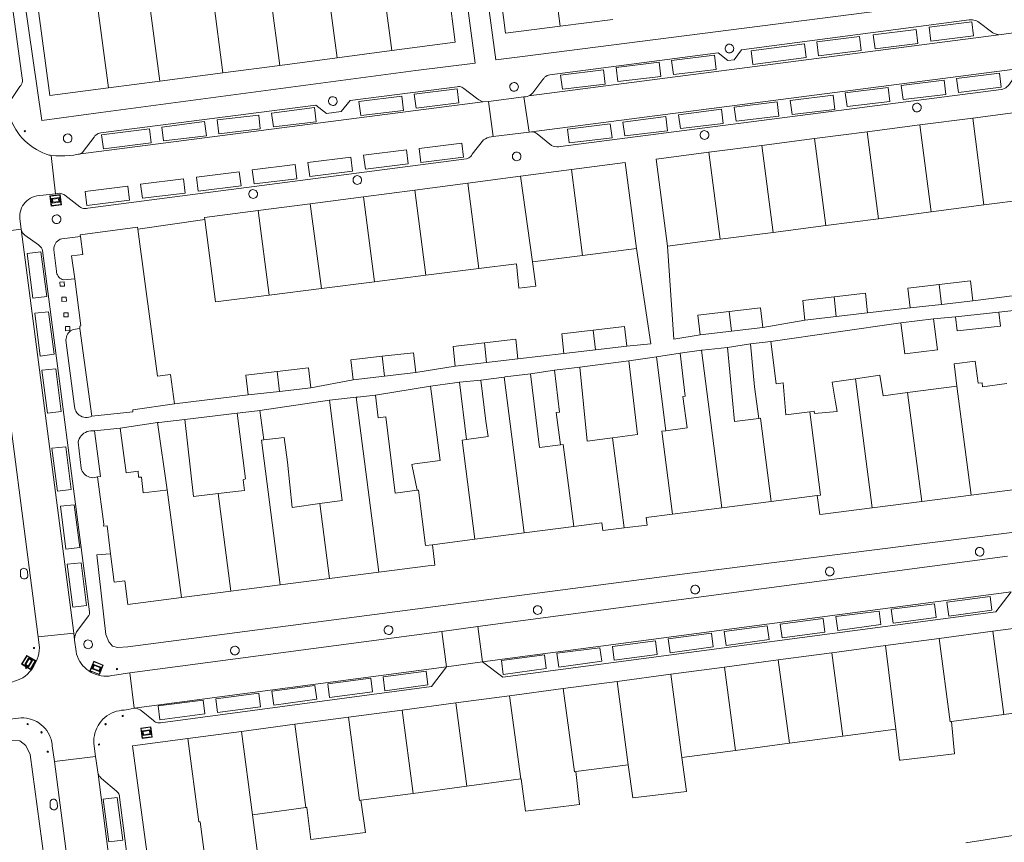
# Model space of a CAD drawing. Header units: metres. Extents: x 89888 to 94270, y 464165 to 468904.
# Tile 63 of 256: x 91215 to 91310, y 466102 to 466182. Entities that reach past the tile are written whole.
import ezdxf

# ---------------------------------------------------------------- set-up
doc = ezdxf.new("R2010")
doc.units = ezdxf.units.M
doc.layers.get('0').update_dxf_attribs({"linetype": 'CONTINUOUS'})
for name, color, linetype, lineweight in [('B_BEBOUWINGSGRENS_0', 251, 'CONTINUOUS', 13), ('B_TUSSENMUUR_0', 251, 'CONTINUOUS', 13), ('Q_PAALTJE_0', 251, 'CONTINUOUS', 13), ('Q_VERKEERSBORD_0', 251, 'CONTINUOUS', 13), ('V_WEGGRENS_0', 251, 'CONTINUOUS', 13)]:
    doc.layers.add(name, color=color, linetype=linetype, lineweight=lineweight)

# ---------------------------------------------------------------- blocks, each defined once
blk = doc.blocks.new('Q_PAAL_STEEN')
for points in [[(-0.5, 0.5), (0.5, 0.5), (0.5, -0.5), (-0.5, -0.5)], [(-0.08, 0.33), (0.07, 0.33), (0.07, -0.33), (-0.08, -0.33)]]:
    blk.add_lwpolyline(points, close=True)
blk.add_lwpolyline([(-0.44, 0.46), (0.44, 0.46, -0.414214), (0.46, 0.44), (0.46, -0.44, -0.414214), (0.44, -0.46), (-0.44, -0.46, -0.414214), (-0.46, -0.44), (-0.46, 0.44), (-0.46, 0.44), (-0.46, 0.45), (-0.46, 0.45), (-0.46, 0.45), (-0.46, 0.45), (-0.46, 0.45), (-0.46, 0.45), (-0.46, 0.46), (-0.46, 0.46), (-0.46, 0.46), (-0.45, 0.46), (-0.45, 0.46), (-0.45, 0.46), (-0.45, 0.46), (-0.45, 0.46), (-0.45, 0.46), (-0.44, 0.46), (-0.44, 0.46)], format="xyb")
blk = doc.blocks.new('Q_PAALTJE')
at = {"color": 251, "true_color": 0x666666, "xscale": 0.1, "yscale": 0.1, "zscale": 0.01}
blk.add_blockref('Q_PAAL_STEEN', (0, 0), dxfattribs=at)
blk = doc.blocks.new('Q_VERKEERSBORD')
for points in [[(-0.5, 0.5), (0.5, 0.5), (0.5, -0.5), (-0.5, -0.5)], [(-0.369, 0.22), (0.358, 0.22), (0.358, -0.214), (-0.369, -0.214)]]:
    blk.add_lwpolyline(points, close=True)
for points in [[(-0.442, 0.464), (0.438, 0.464, -0.414214), (0.459, 0.442), (0.459, -0.437, -0.414214), (0.438, -0.459), (-0.442, -0.459, -0.414214), (-0.463, -0.437), (-0.463, 0.442), (-0.463, 0.444), (-0.463, 0.446), (-0.463, 0.448), (-0.462, 0.45), (-0.461, 0.451), (-0.46, 0.453), (-0.459, 0.455), (-0.458, 0.456), (-0.457, 0.457), (-0.456, 0.459), (-0.454, 0.46), (-0.453, 0.461), (-0.451, 0.462), (-0.449, 0.462), (-0.447, 0.463), (-0.446, 0.463), (-0.444, 0.464), (-0.442, 0.464)], [(-0.287, 0.16), (0.281, 0.16, -0.414214), (0.303, 0.139), (0.303, -0.134, -0.414214), (0.281, -0.156), (-0.287, -0.156, -0.414214), (-0.308, -0.134), (-0.308, 0.139), (-0.308, 0.14), (-0.308, 0.142), (-0.307, 0.144), (-0.307, 0.146), (-0.306, 0.148), (-0.305, 0.149), (-0.304, 0.151), (-0.303, 0.152), (-0.302, 0.154), (-0.3, 0.155), (-0.299, 0.156), (-0.297, 0.157), (-0.296, 0.158), (-0.294, 0.159), (-0.292, 0.159), (-0.29, 0.16), (-0.288, 0.16), (-0.287, 0.16)]]:
    blk.add_lwpolyline(points, format="xyb")

msp = doc.modelspace()

# ---------------------------------------------------------------- linework, layer by layer
at = {"layer": 'B_BEBOUWINGSGRENS_0'}
for p, q in [((91267.331, 466181.609), (91272.47, 466182.253)), ((91251.001, 466179.241), (91245.681, 466178.543)), ((91245.681, 466178.543), (91240.108, 466177.811)), ((91234.585, 466177.087), (91228.468, 466176.284)), ((91240.108, 466177.811), (91234.585, 466177.087)), ((91228.468, 466176.284), (91223.464, 466175.627)), ((91307.415, 466172.695), (91312.538, 466173.359)), ((91302.292, 466172.032), (91307.415, 466172.695)), ((91292.046, 466170.704), (91297.169, 466171.368)), ((91297.169, 466171.368), (91302.292, 466172.032)), ((91286.922, 466170.04), (91292.046, 466170.704)), ((91276.676, 466168.713), (91281.799, 466169.377)), ((91281.799, 466169.377), (91286.922, 466170.04)), ((91268.435, 466167.685), (91273.671, 466168.368)), ((91273.671, 466168.368), (91274.76, 466160.018)), ((91277.773, 466160.25), (91276.676, 466168.713)), ((91263.503, 466167.041), (91268.435, 466167.685)), ((91258.371, 466166.372), (91263.503, 466167.041)), ((91248.246, 466165.051), (91253.234, 466165.702)), ((91253.234, 466165.702), (91258.371, 466166.372)), ((91243.08, 466164.377), (91248.246, 466165.051)), ((91313.632, 466164.92), (91308.509, 466164.253)), ((91238.023, 466163.717), (91243.08, 466164.377)), ((91303.387, 466163.586), (91298.264, 466162.919)), ((91308.509, 466164.253), (91303.387, 466163.586)), ((91298.264, 466162.919), (91293.141, 466162.252)), ((91293.141, 466162.252), (91288.018, 466161.584)), ((91282.896, 466160.917), (91277.773, 466160.25)), ((91288.018, 466161.584), (91282.896, 466160.917)), ((91274.76, 466160.018), (91269.522, 466159.353)), ((91269.522, 466159.353), (91264.671, 466158.738)), ((91259.454, 466158.076), (91254.314, 466157.424)), ((91254.314, 466157.424), (91249.324, 466156.791)), ((91244.155, 466156.135), (91239.096, 466155.493)), ((91249.324, 466156.791), (91244.155, 466156.135)), ((91307.422, 466154.954), (91304.378, 466154.603)), ((91304.378, 466154.603), (91301.333, 466154.251)), ((91294.166, 466153.424), (91291.121, 466153.073)), ((91297.21, 466153.775), (91294.166, 466153.424)), ((91300.439, 466152.815), (91303.621, 466153.21)), ((91305.755, 466153.379), (91309.948, 466153.858)), ((91221.873, 466143.752), (91220.711, 466152.256)), ((91287.027, 466152.349), (91283.983, 466151.998)), ((91283.983, 466151.998), (91280.938, 466151.646)), ((91270.763, 466150.176), (91267.718, 466149.825)), ((91273.808, 466150.528), (91270.763, 466150.176)), ((91285.833, 466150.756), (91287.811, 466150.992)), ((91263.248, 466149.309), (91260.204, 466148.958)), ((91276.693, 466149.509), (91277.596, 466142.325)), ((91278.991, 466149.865), (91281.074, 466150.142)), ((91260.204, 466148.958), (91257.159, 466148.606)), ((91266.784, 466148.208), (91269.246, 466148.511)), ((91250.273, 466147.638), (91247.228, 466147.287)), ((91253.317, 466147.989), (91250.273, 466147.638)), ((91259.642, 466147.246), (91261.91, 466147.536)), ((91243.123, 466146.505), (91240.078, 466146.153)), ((91257.573, 466147.04), (91258.26, 466141.474)), ((91301.095, 466146.026), (91305.883, 466146.662)), ((91240.078, 466146.153), (91237.034, 466145.802)), ((91244.957, 466145.297), (91247.541, 466145.575)), ((91238.169, 466144.284), (91238.554, 466141.435)), ((91222.105, 466142.315), (91224.612, 466142.581)), ((91229.188, 466136.59), (91228.237, 466143.119)), ((91292.321, 466136.041), (91287.838, 466135.465)), ((91307.25, 466136.071), (91302.46, 466135.455)), ((91312.05, 466136.687), (91307.25, 466136.071)), ((91287.838, 466135.465), (91283.047, 466134.85)), ((91302.46, 466135.455), (91297.659, 466134.839)), ((91283.047, 466134.85), (91278.246, 466134.234)), ((91268.662, 466133.021), (91263.862, 466132.405)), ((91263.862, 466132.405), (91259.071, 466131.79)), ((91259.071, 466131.79), (91254.934, 466131.259)), ((91249.735, 466128.582), (91244.945, 466127.967)), ((91240.144, 466127.35), (91235.353, 466126.735)), ((91244.945, 466127.967), (91240.144, 466127.35)), ((91235.353, 466126.735), (91230.563, 466126.12)), ((91309.371, 466122.855), (91314.584, 466123.55)), ((91304.159, 466122.161), (91309.371, 466122.855)), ((91298.927, 466121.463), (91304.159, 466122.161)), ((91288.532, 466120.077), (91293.734, 466120.771)), ((91293.734, 466120.771), (91298.927, 466121.463)), ((91283.309, 466119.381), (91288.532, 466120.077)), ((91272.884, 466117.991), (91278.087, 466118.685)), ((91278.087, 466118.685), (91283.309, 466119.381)), ((91267.652, 466117.294), (91272.884, 466117.991)), ((91262.44, 466116.599), (91267.652, 466117.294)), ((91251.995, 466115.207), (91257.217, 466115.903)), ((91257.217, 466115.903), (91262.44, 466116.599)), ((91246.783, 466114.512), (91251.995, 466115.207)), ((91315.663, 466115.456), (91310.45, 466114.761)), ((91241.58, 466113.818), (91246.783, 466114.512)), ((91310.45, 466114.761), (91305.36, 466114.083)), ((91231.175, 466112.431), (91236.387, 466113.126)), ((91236.387, 466113.126), (91241.58, 466113.818)), ((91299.942, 466113.361), (91294.813, 466112.677)), ((91225.824, 466111.718), (91231.175, 466112.431)), ((91289.611, 466111.984), (91284.388, 466111.288)), ((91294.813, 466112.677), (91289.611, 466111.984)), ((91227.356, 466100.232), (91225.824, 466111.718)), ((91284.388, 466111.288), (91279.166, 466110.592)), ((91273.963, 466109.898), (91268.873, 466109.22)), ((91263.519, 466108.507), (91258.296, 466107.81)), ((91258.296, 466107.81), (91253.074, 466107.114)), ((91253.074, 466107.114), (91247.986, 466106.436)), ((91242.659, 466105.726), (91237.466, 466105.034))]:
    msp.add_line(p, q, dxfattribs=at)
for points in [[(91266.311, 466189.745), (91261.008, 466189.08), (91262.028, 466180.944), (91267.331, 466181.609)], [(91223.464, 466175.627), (91217.77, 466174.88), (91216.659, 466183.347), (91221.039, 466183.895), (91220.927, 466185.465), (91219.678, 466185.404), (91219.543, 466187.617), (91221.859, 466187.86)], [(91258.156, 466185.079), (91256.526, 466184.871), (91257.159, 466180.049), (91251.001, 466179.241)], [(91232.824, 466162.827), (91232.797, 466163.035), (91238.023, 466163.717)], [(91239.096, 466155.493), (91233.867, 466154.83), (91232.824, 466162.827)], [(91220.762, 466161.198), (91220.742, 466161.347), (91226.294, 466162.087), (91226.319, 466161.901)], [(91226.319, 466161.901), (91228.222, 466147.637), (91229.49, 466147.793), (91229.894, 466144.942)], [(91220.195, 466157.085), (91219.899, 466159.305), (91220.995, 466159.451), (91220.762, 466161.198)], [(91264.671, 466158.738), (91264.97, 466156.382), (91263.334, 466156.168), (91263.119, 466158.541), (91259.454, 466158.076)], [(91220.711, 466152.256), (91220.679, 466152.493), (91220.806, 466152.51), (91220.195, 466157.085)], [(91304.156, 466156.52), (91307.201, 466156.871), (91307.422, 466154.954)], [(91301.333, 466154.251), (91301.112, 466156.168), (91304.156, 466156.52)], [(91291.121, 466153.073), (91290.9, 466154.99), (91293.945, 466155.341)], [(91293.945, 466155.341), (91296.989, 466155.693), (91297.21, 466153.775)], [(91283.762, 466153.915), (91286.806, 466154.267), (91287.027, 466152.349)], [(91280.938, 466151.646), (91280.717, 466153.564), (91283.762, 466153.915)], [(91303.621, 466153.21), (91303.996, 466150.189), (91300.814, 466149.794), (91300.439, 466152.815)], [(91309.948, 466153.858), (91310.103, 466152.495), (91305.911, 466152.016), (91305.755, 466153.379)], [(91267.718, 466149.825), (91267.497, 466151.742), (91270.542, 466152.094)], [(91270.542, 466152.094), (91273.586, 466152.445), (91273.808, 466150.528)], [(91259.982, 466150.875), (91263.027, 466151.226), (91263.248, 466149.309)], [(91257.159, 466148.606), (91256.938, 466150.524), (91259.982, 466150.875)], [(91281.074, 466150.142), (91281.151, 466150.152), (91283.595, 466150.412)], [(91283.595, 466150.412), (91284.289, 466143.21), (91286.625, 466143.519)], [(91286.625, 466143.519), (91286.233, 466146.596), (91285.833, 466150.756)], [(91287.811, 466150.992), (91288.315, 466146.879), (91289.001, 466146.973), (91289.278, 466143.87), (91291.583, 466144.175)], [(91247.228, 466147.287), (91247.007, 466149.204), (91250.052, 466149.555)], [(91250.052, 466149.555), (91253.096, 466149.907), (91253.317, 466147.989)], [(91274.018, 466149.125), (91276.282, 466149.45), (91276.693, 466149.509)], [(91277.596, 466142.325), (91279.674, 466142.599), (91279.272, 466145.664), (91279.475, 466145.692), (91278.991, 466149.865)], [(91239.857, 466148.071), (91242.902, 466148.422), (91243.123, 466146.505)], [(91269.246, 466148.511), (91269.979, 466141.317), (91272.421, 466141.64)], [(91272.421, 466141.64), (91274.872, 466141.964), (91274.018, 466149.125)], [(91305.883, 466146.662), (91305.602, 466148.835), (91307.664, 466149.079), (91307.938, 466146.935), (91308.319, 466146.986), (91308.359, 466146.606), (91310.732, 466146.9)], [(91237.034, 466145.802), (91236.812, 466147.719), (91239.857, 466148.071)], [(91261.91, 466147.536), (91262.01, 466147.549), (91264.456, 466147.853)], [(91264.456, 466147.853), (91265.334, 466140.703), (91267.373, 466140.972)], [(91267.373, 466140.972), (91266.95, 466144.102), (91267.266, 466144.132), (91266.784, 466148.208)], [(91291.583, 466144.175), (91292.023, 466144.233), (91292.05, 466143.991), (91294.258, 466144.201), (91294.09, 466145.095), (91293.777, 466147.045), (91296.042, 466147.372)], [(91296.042, 466147.372), (91298.385, 466147.71), (91298.715, 466145.71), (91301.095, 466146.026)], [(91253.442, 466136.549), (91252.946, 466139.064), (91253.247, 466139.104), (91255.698, 466139.428), (91254.748, 466146.663)], [(91254.748, 466146.663), (91257.112, 466146.978), (91257.573, 466147.04)], [(91258.26, 466141.474), (91260.341, 466141.767), (91260.14, 466143.255), (91259.642, 466147.246)], [(91247.541, 466145.575), (91247.672, 466145.589), (91249.405, 466145.773)], [(91249.405, 466145.773), (91249.668, 466143.592), (91250.403, 466143.673), (91251.309, 466136.255), (91253.442, 466136.549)], [(91229.894, 466144.942), (91225.849, 466144.358), (91225.841, 466144.179), (91221.873, 466143.752)], [(91244.005, 466135.247), (91246.183, 466135.547), (91244.957, 466145.297)], [(91234.127, 466136.234), (91236.699, 466136.532), (91236.559, 466137.576), (91236.773, 466137.655), (91235.965, 466144.028)], [(91235.965, 466144.028), (91237.962, 466144.26), (91238.169, 466144.284)], [(91224.612, 466142.581), (91225.179, 466138.243), (91226.347, 466138.406), (91226.393, 466137.803), (91226.695, 466137.834), (91226.848, 466136.282), (91229.037, 466136.567), (91229.188, 466136.59)], [(91228.237, 466143.119), (91228.367, 466143.134), (91230.878, 466143.429)], [(91230.878, 466143.429), (91231.739, 466135.957), (91234.127, 466136.234)], [(91222.418, 466137.857), (91222.696, 466137.896), (91222.105, 466142.315)], [(91238.554, 466141.435), (91240.552, 466141.679), (91240.872, 466139.262), (91241.326, 466134.877), (91244.005, 466135.247)], [(91223.686, 466130.376), (91223.339, 466133.078), (91223.001, 466133.056), (91223.01, 466133.251), (91222.418, 466137.857)], [(91297.659, 466134.839), (91292.867, 466134.223), (91292.56, 466134.184), (91292.321, 466136.041)], [(91278.246, 466134.234), (91275.71, 466133.908), (91275.806, 466133.164), (91273.55, 466132.884)], [(91273.55, 466132.884), (91271.491, 466132.628), (91271.395, 466133.372), (91268.662, 466133.021)], [(91254.934, 466131.259), (91255.188, 466129.282), (91254.526, 466129.197), (91249.735, 466128.582)], [(91230.563, 466126.12), (91225.361, 466125.452), (91225.066, 466127.753), (91224.04, 466127.621), (91223.686, 466130.376)], [(91305.36, 466114.083), (91305.632, 466110.939), (91300.408, 466110.35), (91300.289, 466110.337), (91299.942, 466113.361)], [(91279.166, 466110.592), (91279.605, 466107.299), (91274.394, 466106.666), (91273.963, 466109.898)], [(91268.873, 466109.22), (91269.209, 466106.035), (91263.971, 466105.398), (91263.574, 466108.514), (91263.519, 466108.507)], [(91247.986, 466106.436), (91248.426, 466103.314), (91243.125, 466102.621), (91242.752, 466105.738), (91242.659, 466105.726)], [(91237.466, 466105.034), (91237.929, 466101.559), (91232.822, 466100.918)], [(91307.049, 466099.342), (91312.441, 466100.079), (91311.969, 466103.103), (91306.742, 466102.323)]]:
    msp.add_lwpolyline(points, dxfattribs=at)
at = {"layer": 'B_TUSSENMUUR_0'}
for p, q in [((91244.077, 466190.767), (91245.681, 466178.543)), ((91266.311, 466189.745), (91267.331, 466181.609)), ((91232.982, 466189.298), (91234.585, 466177.087)), ((91221.859, 466187.86), (91223.464, 466175.627)), ((91251.001, 466179.241), (91249.915, 466187.512)), ((91239.014, 466186.147), (91240.108, 466177.811)), ((91227.365, 466184.688), (91228.468, 466176.284)), ((91307.415, 466172.695), (91308.509, 466164.253)), ((91297.169, 466171.368), (91298.264, 466162.919)), ((91302.292, 466172.032), (91303.387, 466163.586)), ((91292.046, 466170.704), (91293.141, 466162.252)), ((91281.799, 466169.377), (91282.896, 466160.917)), ((91286.922, 466170.04), (91288.018, 466161.584)), ((91268.435, 466167.685), (91269.522, 466159.353)), ((91263.503, 466167.041), (91264.671, 466158.738)), ((91253.234, 466165.702), (91254.314, 466157.424)), ((91259.454, 466158.076), (91258.371, 466166.372)), ((91249.324, 466156.791), (91248.246, 466165.051)), ((91238.023, 466163.717), (91239.096, 466155.493)), ((91243.08, 466164.377), (91244.155, 466156.135)), ((91304.156, 466156.52), (91304.378, 466154.603)), ((91293.945, 466155.341), (91294.166, 466153.424)), ((91283.762, 466153.915), (91283.983, 466151.998)), ((91270.542, 466152.094), (91270.763, 466150.176)), ((91259.982, 466150.875), (91260.204, 466148.958)), ((91250.052, 466149.555), (91250.273, 466147.638)), ((91281.074, 466150.142), (91283.047, 466134.85)), ((91239.857, 466148.071), (91240.078, 466146.153)), ((91261.91, 466147.536), (91263.862, 466132.405)), ((91296.042, 466147.372), (91297.659, 466134.839)), ((91305.883, 466146.662), (91307.25, 466136.071)), ((91247.541, 466145.575), (91249.735, 466128.582)), ((91301.095, 466146.026), (91302.46, 466135.455)), ((91273.55, 466132.884), (91272.421, 466141.64)), ((91229.188, 466136.59), (91230.563, 466126.12)), ((91234.127, 466136.234), (91235.353, 466126.735)), ((91244.005, 466135.247), (91244.945, 466127.967)), ((91309.371, 466122.855), (91310.45, 466114.761)), ((91293.734, 466120.771), (91294.813, 466112.677)), ((91299.942, 466113.361), (91298.927, 466121.463)), ((91288.532, 466120.077), (91289.611, 466111.984)), ((91279.166, 466110.592), (91278.087, 466118.685)), ((91283.309, 466119.381), (91284.388, 466111.288)), ((91272.884, 466117.991), (91273.963, 466109.898)), ((91257.217, 466115.903), (91258.296, 466107.81)), ((91262.44, 466116.599), (91263.519, 466108.507)), ((91251.995, 466115.207), (91253.074, 466107.114)), ((91237.466, 466105.034), (91236.387, 466113.126)), ((91241.58, 466113.818), (91242.659, 466105.726))]:
    msp.add_line(p, q, dxfattribs=at)
for points in [[(91286.625, 466143.519), (91286.796, 466143.542), (91287.838, 466135.465)], [(91292.321, 466136.041), (91292.627, 466136.08), (91291.583, 466144.175)], [(91277.596, 466142.325), (91277.208, 466142.274), (91278.246, 466134.234)], [(91240.144, 466127.35), (91238.33, 466141.408), (91238.554, 466141.435)], [(91258.26, 466141.474), (91257.83, 466141.413), (91259.071, 466131.79)], [(91267.373, 466140.972), (91267.632, 466141.006), (91268.662, 466133.021)], [(91253.442, 466136.549), (91253.574, 466136.567), (91254.271, 466131.174), (91254.934, 466131.259)], [(91304.159, 466122.161), (91305.238, 466114.067), (91305.36, 466114.083)], [(91268.873, 466109.22), (91268.731, 466109.201), (91267.652, 466117.294)], [(91246.783, 466114.512), (91247.862, 466106.42), (91247.986, 466106.436)], [(91231.175, 466112.431), (91232.254, 466104.339), (91232.378, 466104.356), (91232.822, 466100.918)]]:
    msp.add_lwpolyline(points, dxfattribs=at)
at = {"layer": 'V_WEGGRENS_0'}
for p, q in [((91261.113, 466178.336), (91258.292, 466198.678)), ((91216.997, 466172.469), (91213.73, 466195.113)), ((91258.156, 466185.079), (91259.095, 466178.031)), ((91264.3, 466174.855), (91309.961, 466180.778)), ((91309.961, 466180.778), (91312.119, 466181.082)), ((91312.252, 466177.523), (91264.555, 466171.358)), ((91259.851, 466174.27), (91220.543, 466169.175)), ((91259.851, 466174.27), (91260.373, 466174.313)), ((91263.829, 466174.752), (91260.373, 466174.313)), ((91260.373, 466174.313), (91260.848, 466170.906)), ((91264.32, 466171.333), (91263.829, 466174.752)), ((91260.848, 466170.906), (91264.32, 466171.333)), ((91264.555, 466171.358), (91264.32, 466171.333)), ((91217.918, 466169.048), (91218.321, 466165.341)), ((91226.319, 466161.901), (91232.824, 466162.827)), ((91215.006, 466161.903), (91211.554, 466161.464)), ((91220.103, 466122.682), (91215.006, 466161.903)), ((91211.554, 466161.464), (91216.628, 466122.53)), ((91274.76, 466160.018), (91276.153, 466150.772)), ((91278.4, 466151.22), (91277.773, 466160.25)), ((91311.75, 466155.484), (91307.422, 466154.954)), ((91301.333, 466154.251), (91297.21, 466153.775)), ((91309.948, 466153.858), (91314.64, 466154.359)), ((91291.121, 466153.073), (91287.027, 466152.349)), ((91303.621, 466153.21), (91305.755, 466153.379)), ((91287.811, 466150.992), (91300.439, 466152.815)), ((91280.938, 466151.646), (91278.4, 466151.22)), ((91276.153, 466150.772), (91273.808, 466150.528)), ((91283.595, 466150.412), (91285.833, 466150.756)), ((91267.718, 466149.825), (91263.248, 466149.309)), ((91276.693, 466149.509), (91278.991, 466149.865)), ((91257.159, 466148.606), (91253.317, 466147.989)), ((91269.246, 466148.511), (91274.018, 466149.125)), ((91264.456, 466147.853), (91266.784, 466148.208)), ((91247.228, 466147.287), (91243.123, 466146.505)), ((91249.405, 466145.773), (91254.748, 466146.663)), ((91257.573, 466147.04), (91259.642, 466147.246)), ((91237.034, 466145.802), (91229.894, 466144.942)), ((91238.169, 466144.284), (91244.957, 466145.297)), ((91230.878, 466143.429), (91235.965, 466144.028)), ((91224.612, 466142.581), (91228.237, 466143.119)), ((91259.343, 466123.301), (91310.776, 466130.133)), ((91311.162, 466126.694), (91259.792, 466119.889)), ((91216.657, 466122.306), (91216.628, 466122.53)), ((91216.657, 466122.306), (91220.103, 466122.682)), ((91220.103, 466122.682), (91220.189, 466121.986)), ((91225.537, 466118.805), (91255.842, 466122.844)), ((91259.343, 466123.301), (91255.842, 466122.844)), ((91255.842, 466122.844), (91256.318, 466119.41)), ((91259.792, 466119.889), (91259.343, 466123.301)), ((91220.189, 466121.986), (91220.323, 466120.895)), ((91256.318, 466119.41), (91259.792, 466119.889)), ((91225.978, 466115.382), (91225.537, 466118.805)), ((91225.978, 466115.382), (91256.318, 466119.41)), ((91225.978, 466115.382), (91225.382, 466115.266)), ((91222.211, 466110.677), (91218.222, 466110.207)), ((91222.466, 466108.97), (91222.211, 466110.677)), ((91224.322, 466106.697), (91222.975, 466106.56)), ((91217.824, 466105.753), (91217.867, 466105.671))]:
    msp.add_line(p, q, dxfattribs=at)
for points in [[(91214.014, 466174.483), (91214.874, 466175.755), (91214.964, 466175.867), (91215.034, 466175.993), (91215.085, 466176.128), (91215.113, 466176.269), (91215.119, 466176.413), (91215.102, 466176.556), (91212.77, 466193.502)], [(91307, 466184.254), (91263.675, 466178.667), (91261.113, 466178.336)], [(91264.3, 466174.855), (91264.444, 466174.928), (91264.577, 466175.02), (91264.698, 466175.128), (91265.665, 466176.426), (91265.744, 466176.544), (91265.84, 466176.65), (91265.95, 466176.739), (91266.074, 466176.81), (91266.206, 466176.861), (91266.345, 466176.892), (91282.678, 466179.041), (91283.627, 466178.279), (91284.236, 466178.342), (91284.943, 466179.318), (91307.069, 466182.228), (91307.146, 466182.235), (91307.223, 466182.238)], [(91303.171, 466181.528), (91303.352, 466180.176), (91307.501, 466180.674), (91307.335, 466182.051), (91303.171, 466181.528)], [(91307.223, 466182.238), (91307.399, 466182.228), (91307.535, 466182.205), (91307.668, 466182.169), (91307.796, 466182.12), (91307.92, 466182.058), (91309.379, 466180.957), (91309.492, 466180.912), (91309.608, 466180.871), (91309.724, 466180.835), (91309.842, 466180.804), (91309.961, 466180.778)], [(91297.745, 466180.775), (91297.926, 466179.424), (91302.074, 466179.922), (91301.909, 466181.299), (91297.745, 466180.775)], [(91283.876, 466179.032), (91283.967, 466179.064), (91284.048, 466179.116), (91284.116, 466179.185), (91284.166, 466179.267), (91284.196, 466179.358), (91284.205, 466179.454), (91284.192, 466179.55), (91284.158, 466179.64), (91284.104, 466179.72), (91284.034, 466179.786), (91283.95, 466179.834), (91283.858, 466179.863), (91283.762, 466179.869), (91283.667, 466179.854), (91283.576, 466179.814), (91283.496, 466179.754), (91283.433, 466179.678), (91283.389, 466179.588), (91283.368, 466179.491), (91283.369, 466179.392), (91283.394, 466179.296), (91283.44, 466179.208), (91283.505, 466179.133), (91283.586, 466179.075), (91283.678, 466179.038), (91283.777, 466179.023), (91283.876, 466179.032)], [(91285.889, 466179.235), (91286.07, 466177.884), (91291.254, 466178.586), (91291.075, 466179.911), (91285.889, 466179.235)], [(91292.265, 466180.095), (91292.446, 466178.744), (91296.594, 466179.242), (91296.429, 466180.619), (91292.265, 466180.095)], [(91259.095, 466178.031), (91253.328, 466177.319), (91222.741, 466173.236), (91216.997, 466172.469)], [(91272.78, 466177.588), (91272.961, 466176.237), (91277.11, 466176.735), (91276.945, 466178.112), (91272.78, 466177.588)], [(91278.171, 466178.268), (91278.352, 466176.917), (91282.501, 466177.415), (91282.335, 466178.792), (91278.171, 466178.268)], [(91312.252, 466177.523), (91312.187, 466177.488), (91312.074, 466177.417), (91311.967, 466177.339), (91310.892, 466175.862), (91310.774, 466175.744), (91310.641, 466175.644), (91310.495, 466175.564), (91310.339, 466175.505), (91310.176, 466175.468), (91267.366, 466169.934), (91267.192, 466169.911), (91267.015, 466169.911), (91266.841, 466169.933), (91266.67, 466169.976), (91266.507, 466170.042), (91265.11, 466171.17), (91265.013, 466171.241), (91264.906, 466171.296), (91264.793, 466171.334), (91264.675, 466171.355), (91264.555, 466171.358)], [(91267.39, 466176.853), (91267.571, 466175.502), (91271.72, 466176), (91271.555, 466177.377), (91267.39, 466176.853)], [(91305.839, 466176.531), (91306.02, 466175.18), (91310.169, 466175.678), (91310.004, 466177.055), (91305.839, 466176.531)], [(91262.959, 466175.307), (91263.05, 466175.339), (91263.131, 466175.391), (91263.199, 466175.46), (91263.249, 466175.542), (91263.279, 466175.633), (91263.288, 466175.729), (91263.275, 466175.825), (91263.241, 466175.915), (91263.187, 466175.995), (91263.117, 466176.061), (91263.034, 466176.109), (91262.941, 466176.138), (91262.845, 466176.144), (91262.75, 466176.129), (91262.659, 466176.089), (91262.579, 466176.029), (91262.516, 466175.953), (91262.472, 466175.863), (91262.451, 466175.766), (91262.452, 466175.667), (91262.477, 466175.571), (91262.523, 466175.483), (91262.588, 466175.408), (91262.669, 466175.35), (91262.761, 466175.313), (91262.86, 466175.298), (91262.959, 466175.307)], [(91300.467, 466175.851), (91300.648, 466174.499), (91304.796, 466174.997), (91304.631, 466176.374), (91300.467, 466175.851)], [(91220.543, 466169.175), (91220.654, 466169.191), (91220.761, 466169.229), (91220.858, 466169.286), (91220.941, 466169.362), (91221.008, 466169.453), (91222.083, 466170.85), (91222.168, 466170.951), (91222.265, 466171.041), (91222.374, 466171.117), (91222.491, 466171.179), (91222.616, 466171.224), (91222.745, 466171.253), (91243.609, 466173.948), (91244.665, 466173.133), (91246.08, 466173.321), (91246.957, 466174.396), (91257.346, 466175.736), (91257.46, 466175.756), (91257.574, 466175.755), (91257.687, 466175.734), (91257.795, 466175.694), (91257.893, 466175.635), (91257.98, 466175.56), (91259.216, 466174.619), (91259.336, 466174.537), (91259.459, 466174.461), (91259.587, 466174.391), (91259.718, 466174.327), (91259.851, 466174.27)], [(91253.171, 466175.009), (91253.352, 466173.658), (91257.501, 466174.156), (91257.335, 466175.533), (91253.171, 466175.009)], [(91295.04, 466175.152), (91295.222, 466173.801), (91299.37, 466174.299), (91299.205, 466175.676), (91295.04, 466175.152)], [(91245.355, 466173.928), (91245.446, 466173.96), (91245.527, 466174.012), (91245.595, 466174.081), (91245.645, 466174.163), (91245.676, 466174.255), (91245.684, 466174.351), (91245.671, 466174.446), (91245.637, 466174.536), (91245.584, 466174.616), (91245.513, 466174.682), (91245.43, 466174.73), (91245.337, 466174.759), (91245.241, 466174.765), (91245.146, 466174.75), (91245.055, 466174.71), (91244.976, 466174.65), (91244.912, 466174.574), (91244.869, 466174.484), (91244.847, 466174.387), (91244.848, 466174.288), (91244.873, 466174.192), (91244.919, 466174.104), (91244.984, 466174.029), (91245.065, 466173.971), (91245.158, 466173.934), (91245.256, 466173.92), (91245.355, 466173.928)], [(91247.798, 466174.293), (91247.979, 466172.941), (91252.128, 466173.439), (91251.963, 466174.816), (91247.798, 466174.293)], [(91263.829, 466174.752), (91263.99, 466174.766), (91264.148, 466174.8), (91264.3, 466174.855)], [(91284.26, 466173.737), (91284.441, 466172.386), (91288.589, 466172.884), (91288.424, 466174.261), (91284.26, 466173.737)], [(91289.686, 466174.382), (91289.867, 466173.031), (91294.016, 466173.529), (91293.85, 466174.906), (91289.686, 466174.382)], [(91302.088, 466173.301), (91302.179, 466173.333), (91302.261, 466173.385), (91302.328, 466173.454), (91302.379, 466173.536), (91302.409, 466173.628), (91302.418, 466173.724), (91302.405, 466173.819), (91302.371, 466173.909), (91302.317, 466173.99), (91302.247, 466174.055), (91302.163, 466174.104), (91302.071, 466174.132), (91301.975, 466174.138), (91301.88, 466174.123), (91301.788, 466174.083), (91301.709, 466174.024), (91301.646, 466173.947), (91301.602, 466173.858), (91301.58, 466173.761), (91301.582, 466173.661), (91301.606, 466173.565), (91301.653, 466173.477), (91301.718, 466173.402), (91301.799, 466173.345), (91301.891, 466173.307), (91301.989, 466173.293), (91302.088, 466173.301)], [(91217.437, 466169.193), (91217.108, 466169.32), (91216.788, 466169.467), (91216.477, 466169.633), (91216.178, 466169.819), (91215.89, 466170.022), (91215.615, 466170.242), (91215.354, 466170.479), (91215.109, 466170.732), (91214.879, 466170.999), (91214.666, 466171.28), (91214.471, 466171.573), (91214.306, 466171.86), (91214.156, 466172.155), (91214.024, 466172.459), (91213.908, 466172.769), (91213.809, 466173.085), (91213.728, 466173.406), (91213.665, 466173.731)], [(91239.31, 466173.182), (91239.491, 466171.831), (91243.64, 466172.329), (91243.474, 466173.706), (91239.31, 466173.182)], [(91278.851, 466173.021), (91279.032, 466171.67), (91283.181, 466172.168), (91283.016, 466173.545), (91278.851, 466173.021)], [(91228.654, 466171.821), (91228.835, 466170.47), (91232.984, 466170.968), (91232.819, 466172.345), (91228.654, 466171.821)], [(91234.027, 466172.511), (91234.208, 466171.159), (91238.223, 466171.66), (91238.07, 466172.99), (91234.027, 466172.511)], [(91273.443, 466172.305), (91273.624, 466170.954), (91277.773, 466171.452), (91277.608, 466172.829), (91273.443, 466172.305)], [(91222.807, 466171.069), (91222.988, 466169.718), (91227.634, 466170.276), (91227.468, 466171.653), (91222.807, 466171.069)], [(91268.053, 466171.624), (91268.234, 466170.273), (91272.382, 466170.771), (91272.217, 466172.148), (91268.053, 466171.624)], [(91281.458, 466170.633), (91281.549, 466170.665), (91281.63, 466170.717), (91281.698, 466170.786), (91281.748, 466170.868), (91281.779, 466170.959), (91281.788, 466171.055), (91281.775, 466171.151), (91281.74, 466171.241), (91281.687, 466171.321), (91281.616, 466171.387), (91281.533, 466171.435), (91281.441, 466171.464), (91281.344, 466171.47), (91281.249, 466171.455), (91281.158, 466171.415), (91281.079, 466171.355), (91281.015, 466171.279), (91280.972, 466171.189), (91280.95, 466171.092), (91280.951, 466170.993), (91280.976, 466170.897), (91281.022, 466170.809), (91281.088, 466170.734), (91281.169, 466170.676), (91281.261, 466170.639), (91281.359, 466170.624), (91281.458, 466170.633)], [(91260.848, 466170.906), (91260.649, 466170.883), (91260.453, 466170.838), (91260.265, 466170.771), (91260.085, 466170.683), (91259.916, 466170.574), (91258.806, 466169.178), (91258.747, 466169.067), (91258.67, 466168.969), (91258.577, 466168.886), (91258.471, 466168.82), (91258.355, 466168.773), (91258.233, 466168.748), (91221.467, 466163.939), (91221.334, 466163.914), (91221.198, 466163.908), (91221.063, 466163.922), (91220.931, 466163.954), (91220.805, 466164.005), (91220.688, 466164.074), (91219.247, 466165.193), (91219.15, 466165.257), (91219.048, 466165.309), (91218.939, 466165.35), (91218.827, 466165.377), (91218.713, 466165.392), (91218.321, 466165.341)], [(91219.603, 466170.311), (91219.694, 466170.343), (91219.775, 466170.394), (91219.843, 466170.463), (91219.893, 466170.546), (91219.923, 466170.637), (91219.932, 466170.733), (91219.919, 466170.829), (91219.885, 466170.919), (91219.831, 466170.999), (91219.761, 466171.065), (91219.677, 466171.113), (91219.585, 466171.141), (91219.489, 466171.148), (91219.394, 466171.133), (91219.303, 466171.093), (91219.223, 466171.033), (91219.16, 466170.956), (91219.116, 466170.867), (91219.095, 466170.77), (91219.096, 466170.671), (91219.121, 466170.574), (91219.167, 466170.486), (91219.232, 466170.411), (91219.313, 466170.354), (91219.405, 466170.317), (91219.504, 466170.302), (91219.603, 466170.311)], [(91253.636, 466169.735), (91253.818, 466168.384), (91257.966, 466168.882), (91257.801, 466170.259), (91253.636, 466169.735)], [(91248.246, 466169.09), (91248.427, 466167.739), (91252.576, 466168.237), (91252.411, 466169.614), (91248.246, 466169.09)], [(91263.21, 466168.556), (91263.3, 466168.588), (91263.382, 466168.639), (91263.449, 466168.708), (91263.5, 466168.79), (91263.53, 466168.882), (91263.539, 466168.978), (91263.526, 466169.074), (91263.492, 466169.164), (91263.438, 466169.244), (91263.368, 466169.31), (91263.284, 466169.358), (91263.192, 466169.386), (91263.096, 466169.393), (91263.001, 466169.377), (91262.909, 466169.338), (91262.83, 466169.278), (91262.767, 466169.201), (91262.723, 466169.112), (91262.701, 466169.015), (91262.703, 466168.916), (91262.727, 466168.819), (91262.774, 466168.731), (91262.839, 466168.656), (91262.92, 466168.599), (91263.012, 466168.562), (91263.111, 466168.547), (91263.21, 466168.556)], [(91217.437, 466169.193), (91217.532, 466169.161), (91217.628, 466169.13), (91217.724, 466169.101), (91217.821, 466169.074), (91217.918, 466169.048)], [(91217.918, 466169.048), (91218.357, 466169.019), (91218.796, 466169.01), (91219.235, 466169.021), (91219.673, 466169.052), (91220.109, 466169.104), (91220.543, 466169.175)], [(91242.838, 466168.374), (91243.019, 466167.023), (91247.168, 466167.521), (91247.002, 466168.898), (91242.838, 466168.374)], [(91232.021, 466166.959), (91232.202, 466165.608), (91236.351, 466166.106), (91236.186, 466167.483), (91232.021, 466166.959)], [(91237.447, 466167.658), (91237.628, 466166.306), (91241.777, 466166.804), (91241.612, 466168.181), (91237.447, 466167.658)], [(91226.595, 466166.261), (91226.776, 466164.909), (91230.925, 466165.408), (91230.759, 466166.785), (91226.595, 466166.261)], [(91247.737, 466166.263), (91247.828, 466166.295), (91247.909, 466166.347), (91247.977, 466166.416), (91248.027, 466166.498), (91248.057, 466166.59), (91248.066, 466166.686), (91248.053, 466166.781), (91248.019, 466166.871), (91247.965, 466166.952), (91247.895, 466167.017), (91247.811, 466167.066), (91247.719, 466167.094), (91247.623, 466167.101), (91247.528, 466167.085), (91247.437, 466167.045), (91247.357, 466166.986), (91247.294, 466166.909), (91247.25, 466166.82), (91247.229, 466166.723), (91247.23, 466166.623), (91247.255, 466166.527), (91247.301, 466166.439), (91247.366, 466166.364), (91247.447, 466166.307), (91247.539, 466166.269), (91247.638, 466166.255), (91247.737, 466166.263)], [(91221.204, 466165.562), (91221.386, 466164.211), (91225.534, 466164.709), (91225.369, 466166.086), (91221.204, 466165.562)], [(91237.619, 466164.902), (91237.71, 466164.934), (91237.791, 466164.986), (91237.858, 466165.055), (91237.909, 466165.137), (91237.939, 466165.229), (91237.948, 466165.325), (91237.935, 466165.42), (91237.901, 466165.51), (91237.847, 466165.591), (91237.777, 466165.656), (91237.693, 466165.705), (91237.601, 466165.733), (91237.505, 466165.739), (91237.41, 466165.724), (91237.319, 466165.684), (91237.239, 466165.625), (91237.176, 466165.548), (91237.132, 466165.459), (91237.111, 466165.362), (91237.112, 466165.262), (91237.136, 466165.166), (91237.183, 466165.078), (91237.248, 466165.003), (91237.329, 466164.946), (91237.421, 466164.908), (91237.52, 466164.894), (91237.619, 466164.902)], [(91218.321, 466165.341), (91216.503, 466165.126), (91216.294, 466165.074), (91216.091, 466165), (91215.897, 466164.905), (91215.714, 466164.789), (91215.545, 466164.655), (91215.391, 466164.503), (91215.255, 466164.336), (91215.137, 466164.155), (91215.039, 466163.962), (91214.963, 466163.76), (91214.908, 466163.551), (91214.877, 466163.337), (91214.868, 466163.121), (91214.883, 466162.905), (91215.006, 466161.903)], [(91218.528, 466162.449), (91218.619, 466162.481), (91218.701, 466162.533), (91218.768, 466162.601), (91218.818, 466162.684), (91218.849, 466162.775), (91218.858, 466162.871), (91218.845, 466162.967), (91218.811, 466163.057), (91218.757, 466163.137), (91218.686, 466163.203), (91218.603, 466163.251), (91218.511, 466163.279), (91218.415, 466163.286), (91218.319, 466163.271), (91218.228, 466163.231), (91218.149, 466163.171), (91218.086, 466163.094), (91218.042, 466163.005), (91218.02, 466162.908), (91218.022, 466162.809), (91218.046, 466162.713), (91218.092, 466162.625), (91218.158, 466162.55), (91218.239, 466162.492), (91218.331, 466162.455), (91218.429, 466162.44), (91218.528, 466162.449)], [(91215.006, 466161.903), (91215.045, 466161.771), (91215.101, 466161.646), (91215.173, 466161.53), (91215.261, 466161.424), (91215.362, 466161.332), (91216.683, 466160.387), (91216.79, 466160.295), (91216.885, 466160.19), (91216.967, 466160.075), (91217.034, 466159.95), (91217.085, 466159.818)], [(91218.179, 466159.908), (91218.179, 466160.065), (91218.204, 466160.22), (91218.252, 466160.37), (91218.322, 466160.51), (91218.412, 466160.638), (91218.521, 466160.751), (91218.646, 466160.846), (91218.783, 466160.921), (91218.931, 466160.974), (91220.762, 466161.198)], [(91217.085, 466159.818), (91221.643, 466124.727), (91221.649, 466124.655), (91221.642, 466124.583), (91221.624, 466124.513), (91221.594, 466124.447), (91221.554, 466124.387), (91220.372, 466122.798), (91220.303, 466122.644), (91220.249, 466122.485), (91220.212, 466122.321), (91220.192, 466122.154), (91220.189, 466121.986)], [(91220.195, 466157.085), (91219.11, 466156.989), (91218.986, 466157.028), (91218.869, 466157.084), (91218.761, 466157.157), (91218.665, 466157.244), (91218.583, 466157.345), (91218.516, 466157.456), (91218.466, 466157.576), (91218.434, 466157.702), (91218.421, 466157.831), (91218.179, 466159.908)], [(91215.576, 466159.552), (91216.142, 466155.188), (91217.48, 466155.353), (91216.923, 466159.69), (91215.576, 466159.552)], [(91218.77, 466156.369), (91219.2, 466156.378), (91219.182, 466156.781), (91218.761, 466156.772), (91218.77, 466156.369)], [(91218.958, 466154.891), (91219.388, 466154.9), (91219.37, 466155.303), (91218.949, 466155.294), (91218.958, 466154.891)], [(91216.313, 466153.748), (91216.858, 466149.583), (91218.196, 466149.748), (91217.66, 466153.886), (91216.313, 466153.748)], [(91219.146, 466153.378), (91219.576, 466153.387), (91219.558, 466153.79), (91219.137, 466153.781), (91219.146, 466153.378)], [(91219.307, 466152.044), (91219.737, 466152.053), (91219.719, 466152.456), (91219.298, 466152.447), (91219.307, 466152.044)], [(91221.873, 466143.752), (91221.723, 466143.686), (91221.565, 466143.641), (91221.403, 466143.619), (91221.239, 466143.62), (91221.077, 466143.644), (91220.92, 466143.69), (91220.771, 466143.759), (91220.633, 466143.847), (91220.509, 466143.954), (91220.401, 466144.077), (91220.311, 466144.215), (91220.242, 466144.363), (91220.194, 466144.52), (91220.169, 466144.682), (91219.345, 466151.129), (91219.355, 466151.278), (91219.385, 466151.424), (91219.434, 466151.564), (91219.501, 466151.697), (91219.586, 466151.82), (91219.686, 466151.93), (91219.8, 466152.026), (91219.926, 466152.105), (91220.061, 466152.168), (91220.711, 466152.256)], [(91217.011, 466148.197), (91217.557, 466144.031), (91218.895, 466144.196), (91218.358, 466148.334), (91217.011, 466148.197)], [(91222.418, 466137.857), (91222.268, 466137.807), (91222.112, 466137.777), (91221.954, 466137.768), (91221.796, 466137.78), (91221.641, 466137.814), (91221.492, 466137.868), (91221.351, 466137.941), (91221.222, 466138.033), (91221.106, 466138.141), (91221.005, 466138.264), (91220.922, 466138.399), (91220.858, 466138.544), (91220.814, 466138.696), (91220.527, 466141.212), (91220.574, 466141.383), (91220.642, 466141.546), (91220.729, 466141.699), (91220.836, 466141.84), (91220.959, 466141.967), (91221.097, 466142.077), (91221.248, 466142.169), (91221.409, 466142.241), (91221.578, 466142.292), (91221.752, 466142.322), (91221.929, 466142.33), (91222.105, 466142.315)], [(91217.978, 466140.621), (91218.524, 466136.456), (91219.862, 466136.621), (91219.325, 466140.759), (91217.978, 466140.621)], [(91218.802, 466134.998), (91219.347, 466130.833), (91220.685, 466130.998), (91220.149, 466135.136), (91218.802, 466134.998)], [(91321.947, 466133.799), (91279.942, 466128.49), (91225.372, 466121.355), (91224.348, 466121.284), (91223.858, 466121.397)], [(91223.858, 466121.397), (91223.536, 466121.794), (91223.504, 466121.834), (91223.208, 466122.554), (91222.344, 466130.28), (91223.686, 466130.376)], [(91308.179, 466130.161), (91308.269, 466130.193), (91308.351, 466130.245), (91308.418, 466130.314), (91308.469, 466130.396), (91308.499, 466130.488), (91308.508, 466130.584), (91308.495, 466130.679), (91308.461, 466130.769), (91308.407, 466130.85), (91308.337, 466130.915), (91308.253, 466130.964), (91308.161, 466130.992), (91308.065, 466130.999), (91307.97, 466130.983), (91307.878, 466130.943), (91307.799, 466130.884), (91307.736, 466130.807), (91307.692, 466130.718), (91307.67, 466130.621), (91307.672, 466130.521), (91307.696, 466130.425), (91307.743, 466130.337), (91307.808, 466130.262), (91307.889, 466130.205), (91307.981, 466130.167), (91308.079, 466130.153), (91308.179, 466130.161)], [(91219.465, 466129.357), (91220.01, 466125.192), (91221.348, 466125.357), (91220.812, 466129.495), (91219.465, 466129.357)], [(91214.941, 466128.175), (91214.983, 466128.092), (91215.045, 466128.022), (91215.122, 466127.97), (91215.209, 466127.939), (91215.302, 466127.931), (91215.393, 466127.947), (91215.478, 466127.984), (91215.551, 466128.042), (91215.607, 466128.116), (91215.642, 466128.202), (91215.615, 466128.665), (91215.594, 466128.747), (91215.554, 466128.821), (91215.497, 466128.884), (91215.426, 466128.931), (91215.347, 466128.96), (91215.263, 466128.968), (91215.179, 466128.956), (91215.101, 466128.924), (91215.032, 466128.875), (91214.978, 466128.81), (91214.941, 466128.734), (91214.923, 466128.651), (91214.941, 466128.175)], [(91293.619, 466128.245), (91293.71, 466128.277), (91293.791, 466128.329), (91293.859, 466128.398), (91293.909, 466128.48), (91293.94, 466128.572), (91293.949, 466128.668), (91293.936, 466128.763), (91293.901, 466128.853), (91293.848, 466128.933), (91293.777, 466128.999), (91293.694, 466129.048), (91293.602, 466129.076), (91293.505, 466129.082), (91293.41, 466129.067), (91293.319, 466129.027), (91293.24, 466128.967), (91293.176, 466128.891), (91293.133, 466128.801), (91293.111, 466128.705), (91293.112, 466128.605), (91293.137, 466128.509), (91293.183, 466128.421), (91293.249, 466128.346), (91293.33, 466128.288), (91293.422, 466128.251), (91293.52, 466128.237), (91293.619, 466128.245)], [(91280.546, 466126.49), (91280.637, 466126.522), (91280.718, 466126.574), (91280.786, 466126.643), (91280.836, 466126.725), (91280.867, 466126.817), (91280.876, 466126.913), (91280.863, 466127.008), (91280.828, 466127.098), (91280.775, 466127.178), (91280.704, 466127.244), (91280.621, 466127.293), (91280.528, 466127.321), (91280.432, 466127.327), (91280.337, 466127.312), (91280.246, 466127.272), (91280.167, 466127.212), (91280.103, 466127.136), (91280.06, 466127.046), (91280.038, 466126.949), (91280.039, 466126.85), (91280.064, 466126.754), (91280.11, 466126.666), (91280.175, 466126.591), (91280.256, 466126.533), (91280.349, 466126.496), (91280.447, 466126.482), (91280.546, 466126.49)], [(91311.162, 466126.694), (91309.649, 466124.742), (91261.762, 466118.412), (91259.792, 466119.889)], [(91265.252, 466124.502), (91265.343, 466124.534), (91265.425, 466124.586), (91265.492, 466124.655), (91265.542, 466124.737), (91265.573, 466124.829), (91265.582, 466124.925), (91265.569, 466125.02), (91265.535, 466125.11), (91265.481, 466125.191), (91265.41, 466125.256), (91265.327, 466125.305), (91265.235, 466125.333), (91265.139, 466125.339), (91265.043, 466125.324), (91264.952, 466125.284), (91264.873, 466125.225), (91264.81, 466125.148), (91264.766, 466125.059), (91264.744, 466124.962), (91264.746, 466124.862), (91264.77, 466124.766), (91264.816, 466124.678), (91264.882, 466124.603), (91264.963, 466124.546), (91265.055, 466124.508), (91265.153, 466124.494), (91265.252, 466124.502)], [(91299.499, 466124.989), (91299.683, 466123.636), (91303.856, 466124.205), (91303.689, 466125.528), (91299.499, 466124.989)], [(91304.907, 466125.687), (91305.091, 466124.335), (91309.264, 466124.903), (91309.097, 466126.226), (91304.907, 466125.687)], [(91294.126, 466124.282), (91294.31, 466122.929), (91298.483, 466123.497), (91298.316, 466124.821), (91294.126, 466124.282)], [(91250.764, 466122.55), (91250.855, 466122.582), (91250.937, 466122.634), (91251.004, 466122.703), (91251.055, 466122.785), (91251.085, 466122.877), (91251.094, 466122.973), (91251.081, 466123.068), (91251.047, 466123.158), (91250.993, 466123.239), (91250.923, 466123.304), (91250.839, 466123.353), (91250.747, 466123.381), (91250.651, 466123.387), (91250.556, 466123.372), (91250.464, 466123.332), (91250.385, 466123.273), (91250.322, 466123.196), (91250.278, 466123.107), (91250.256, 466123.01), (91250.258, 466122.91), (91250.282, 466122.814), (91250.329, 466122.726), (91250.394, 466122.651), (91250.475, 466122.594), (91250.567, 466122.556), (91250.665, 466122.542), (91250.764, 466122.55)], [(91288.709, 466123.556), (91288.893, 466122.203), (91293.066, 466122.772), (91292.899, 466124.095), (91288.709, 466123.556)], [(91277.839, 466122.115), (91278.023, 466120.762), (91282.196, 466121.33), (91282.028, 466122.654), (91277.839, 466122.115)], [(91283.274, 466122.84), (91283.458, 466121.487), (91287.631, 466122.056), (91287.464, 466123.379), (91283.274, 466122.84)], [(91212.945, 466117.66), (91213.327, 466117.722), (91213.706, 466117.804), (91214.081, 466117.906), (91214.449, 466118.028), (91214.81, 466118.169), (91215.163, 466118.329), (91215.393, 466118.503), (91215.609, 466118.695), (91215.81, 466118.902), (91215.994, 466119.124), (91216.16, 466119.36), (91216.308, 466119.608), (91216.437, 466119.866), (91216.545, 466120.133), (91216.633, 466120.408), (91216.699, 466120.689), (91216.744, 466120.974), (91216.767, 466121.261), (91216.657, 466122.306)], [(91221.591, 466121.17), (91221.682, 466121.202), (91221.763, 466121.254), (91221.831, 466121.323), (91221.881, 466121.405), (91221.911, 466121.497), (91221.92, 466121.593), (91221.907, 466121.688), (91221.873, 466121.778), (91221.819, 466121.858), (91221.749, 466121.924), (91221.665, 466121.973), (91221.573, 466122.001), (91221.477, 466122.007), (91221.382, 466121.992), (91221.291, 466121.952), (91221.211, 466121.892), (91221.148, 466121.816), (91221.104, 466121.727), (91221.083, 466121.63), (91221.084, 466121.53), (91221.108, 466121.434), (91221.155, 466121.346), (91221.22, 466121.271), (91221.301, 466121.213), (91221.393, 466121.176), (91221.492, 466121.162), (91221.591, 466121.17)], [(91272.422, 466121.389), (91272.605, 466120.037), (91276.778, 466120.605), (91276.611, 466121.928), (91272.422, 466121.389)], [(91220.323, 466120.895), (91220.383, 466120.643), (91220.465, 466120.397), (91220.568, 466120.159), (91220.691, 466119.932), (91220.833, 466119.715), (91220.994, 466119.512), (91221.173, 466119.324), (91221.366, 466119.152), (91221.574, 466118.998), (91221.795, 466118.863), (91222.027, 466118.747), (91222.268, 466118.652), (91222.516, 466118.578), (91222.77, 466118.526), (91223.027, 466118.497), (91223.286, 466118.49), (91223.545, 466118.505), (91223.801, 466118.543), (91224.053, 466118.604), (91225.537, 466118.805)], [(91235.847, 466120.562), (91235.938, 466120.595), (91236.019, 466120.646), (91236.087, 466120.715), (91236.137, 466120.797), (91236.167, 466120.889), (91236.176, 466120.985), (91236.163, 466121.08), (91236.129, 466121.171), (91236.075, 466121.251), (91236.005, 466121.317), (91235.922, 466121.365), (91235.829, 466121.393), (91235.733, 466121.4), (91235.638, 466121.384), (91235.547, 466121.345), (91235.467, 466121.285), (91235.404, 466121.208), (91235.361, 466121.119), (91235.339, 466121.022), (91235.34, 466120.922), (91235.365, 466120.826), (91235.411, 466120.738), (91235.476, 466120.663), (91235.557, 466120.606), (91235.65, 466120.569), (91235.748, 466120.554), (91235.847, 466120.562)], [(91261.641, 466120.01), (91261.824, 466118.658), (91265.998, 466119.226), (91265.83, 466120.549), (91261.641, 466120.01)], [(91267.022, 466120.718), (91267.206, 466119.365), (91271.379, 466119.934), (91271.212, 466121.257), (91267.022, 466120.718)], [(91256.318, 466119.41), (91254.858, 466117.503), (91228.515, 466113.961), (91228.394, 466113.956), (91228.274, 466113.968), (91228.156, 466113.997), (91228.044, 466114.042), (91227.939, 466114.102), (91227.844, 466114.176), (91226.662, 466115.148), (91226.539, 466115.228), (91226.406, 466115.292), (91226.268, 466115.34), (91226.124, 466115.37), (91225.978, 466115.382)], [(91250.144, 466118.434), (91250.327, 466117.082), (91254.5, 466117.65), (91254.333, 466118.974), (91250.144, 466118.434)], [(91244.767, 466117.758), (91244.95, 466116.406), (91249.123, 466116.974), (91248.956, 466118.298), (91244.767, 466117.758)], [(91233.892, 466116.308), (91234.076, 466114.955), (91238.249, 466115.524), (91238.081, 466116.847), (91233.892, 466116.308)], [(91239.34, 466117.038), (91239.524, 466115.685), (91243.697, 466116.253), (91243.53, 466117.577), (91239.34, 466117.038)], [(91228.287, 466115.6), (91228.47, 466114.248), (91232.842, 466114.841), (91232.675, 466116.165), (91228.287, 466115.6)], [(91222.211, 466110.677), (91222.064, 466111.951), (91222.056, 466112.209), (91222.07, 466112.467), (91222.105, 466112.722), (91222.163, 466112.974), (91222.242, 466113.22), (91222.341, 466113.458), (91222.461, 466113.687), (91222.6, 466113.905), (91222.756, 466114.11), (91222.93, 466114.302), (91223.12, 466114.477), (91223.323, 466114.636), (91223.54, 466114.776), (91223.768, 466114.898), (91224.005, 466115), (91224.25, 466115.081), (91224.502, 466115.141), (91224.757, 466115.179), (91225.015, 466115.195), (91225.382, 466115.266)], [(91213.373, 466114.259), (91214.74, 466114.427), (91215.001, 466114.445), (91215.263, 466114.44), (91215.523, 466114.412), (91215.78, 466114.361), (91216.031, 466114.287), (91216.275, 466114.192), (91216.509, 466114.075), (91216.732, 466113.938), (91216.942, 466113.781), (91217.138, 466113.607), (91217.317, 466113.416), (91217.478, 466113.21), (91217.621, 466112.991), (91217.744, 466112.76), (91217.846, 466112.519)], [(91211.216, 466111.841), (91214.102, 466112.239), (91214.881, 466112.202)], [(91214.881, 466112.202), (91215.445, 466111.77), (91215.883, 466110.879), (91218.132, 466094.066), (91219.871, 466080.855), (91221.142, 466071.327), (91221.948, 466065.695), (91221.984, 466065.045), (91221.811, 466064.418), (91221.446, 466063.88), (91220.928, 466063.486), (91220.312, 466063.278)], [(91218.222, 466110.207), (91218.02, 466111.742), (91218.002, 466111.901), (91217.976, 466112.058), (91217.941, 466112.214), (91217.898, 466112.368), (91217.846, 466112.519)], [(91218.222, 466110.207), (91222.079, 466080.532), (91222.905, 466074.218), (91223.59, 466068.989), (91224.138, 466064.827)], [(91222.466, 466108.97), (91226.054, 466081.116), (91227.3, 466071.417), (91227.547, 466069.542), (91227.721, 466068.306), (91227.845, 466067.33)], [(91227.822, 466081.381), (91224.562, 466106.758), (91224.548, 466106.871), (91224.517, 466106.98), (91224.469, 466107.082), (91224.407, 466107.177), (91224.33, 466107.26), (91224.242, 466107.331), (91222.799, 466108.56), (91222.725, 466108.636), (91222.655, 466108.715), (91222.588, 466108.797), (91222.525, 466108.882), (91222.466, 466108.97)], [(91217.867, 466105.671), (91217.928, 466105.601), (91218.005, 466105.549), (91218.093, 466105.518), (91218.185, 466105.51), (91218.277, 466105.526), (91218.361, 466105.563), (91218.434, 466105.621), (91218.49, 466105.695), (91218.526, 466105.781), (91218.498, 466106.244), (91218.477, 466106.326), (91218.437, 466106.4), (91218.38, 466106.463), (91218.31, 466106.51), (91218.23, 466106.538), (91218.146, 466106.547), (91218.062, 466106.535), (91217.984, 466106.503), (91217.915, 466106.453), (91217.861, 466106.389), (91217.824, 466106.313), (91217.806, 466106.23), (91217.824, 466105.753)], [(91222.975, 466106.56), (91223.52, 466102.395), (91224.858, 466102.56), (91224.322, 466106.697)]]:
    msp.add_lwpolyline(points, dxfattribs=at)

# ---------------------------------------------------------------- block references
at = {"layer": 'Q_PAALTJE_0'}
for p, rotation in [((91215.349, 466171.421), 127), ((91216.244, 466121.221), 85), ((91221.947, 466119.511), 149), ((91215.478, 466119.313), 50), ((91224.302, 466119.18), 8), ((91215.631, 466113.838), 169), ((91223.2, 466113.832), 48), ((91224.848, 466114.638), 4), ((91216.968, 466113.044), 128), ((91222.555, 466111.862), 97), ((91217.581, 466111.164), 97)]:
    msp.add_blockref('Q_PAALTJE', p, dxfattribs=dict(at, rotation=rotation))
at = {"layer": 'Q_VERKEERSBORD_0'}
for p, rotation in [((91218.354, 466164.701), 7), ((91215.728, 466119.828), 59), ((91222.318, 466119.291), 158), ((91227.171, 466113.005), 8)]:
    msp.add_blockref('Q_VERKEERSBORD', p, dxfattribs=dict(at, rotation=rotation))

doc.saveas('drawing.dxf')
